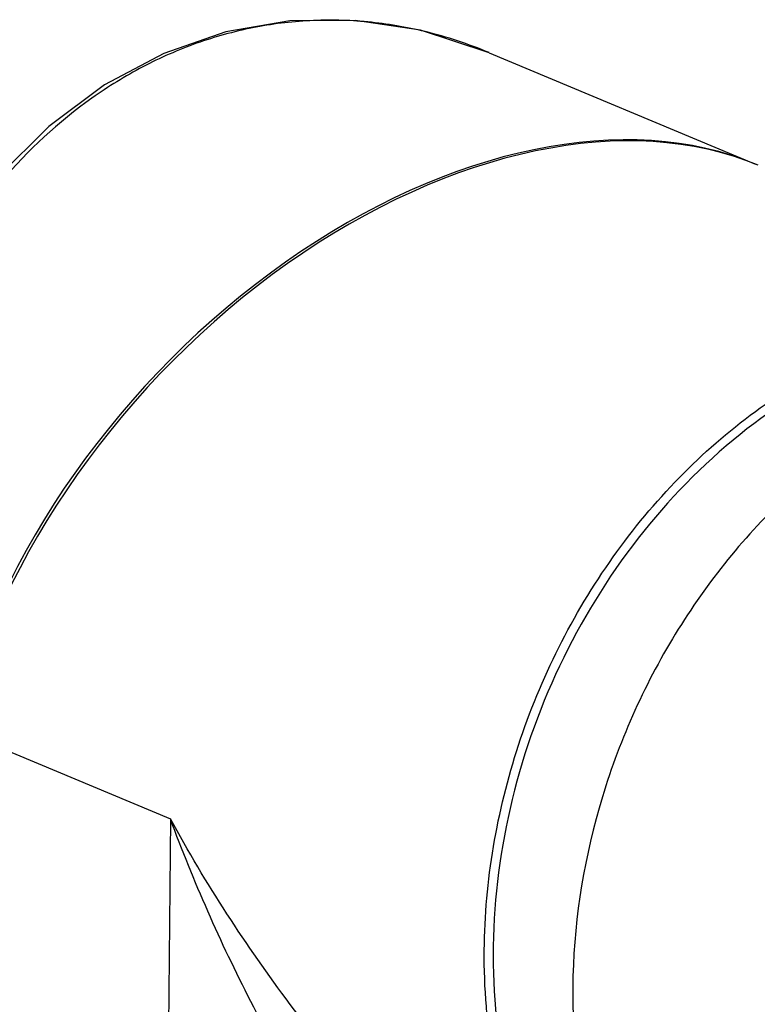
# Model space of a CAD drawing. Header units: millimetres. Extents: x 12 to 2508, y 25 to 1770.
# Tile 52 of 54: x 2245 to 2294, y 1551 to 1615. Entities that reach past the tile are written whole.
import ezdxf

# ---------------------------------------------------------------- set-up
doc = ezdxf.new("R2010")
doc.units = ezdxf.units.MM
for name, color, linetype in [('COVER_S_PBL98', 7, 'Continuous'), ('HOLDER_S_PBL85', 7, 'Continuous'), ('HOLDER_S_PBL97', 7, 'Continuous'), ('MODULE_S_ABL84', 7, 'Continuous'), ('MODULE_S_ABL96', 7, 'Continuous'), ('new_view_8_VBL72', 7, 'Continuous'), ('RING_S_PBL78', 7, 'Continuous')]:
    doc.layers.add(name, color=color, linetype=linetype)

# ---------------------------------------------------------------- blocks, each defined once
blk = doc.blocks.new('RING_S_PBL78', base_point=(1301.025, 1834.686))
at = {"layer": 'RING_S_PBL78', "color": 7}
for q in [(1310.799, 1865.36), (1310.799, 1865.361)]:
    blk.add_line((1310.816, 1865.369), q, dxfattribs=at)
blk.add_arc((1321.226, 1815.673), 50.716, 96.8006, 101.83488, dxfattribs=at)
for centre, major_axis, ratio, start_param, end_param in [((1320.503, 1830.798), (42.626, 1.876), 0.834841, 1.65822, 1.763164), ((1309.537, 1835.386), (-1.797, 40.821), 0.093221, -0.75206, -0.749974)]:
    blk.add_ellipse(centre, major_axis=major_axis, ratio=ratio, start_param=start_param, end_param=end_param, dxfattribs=at)
for points, knots in [([(1315.23, 1866.952), (1314.857, 1866.849), (1313.357, 1866.406), (1311.892, 1865.848), (1310.816, 1865.369)], [0, 0, 0, 0, 0.247141, 1, 1, 1, 1]), ([(1310.799, 1865.361), (1308.027, 1864.127), (1302.681, 1860.791), (1296.001, 1853.92), (1290.856, 1845.522), (1287.598, 1836.177), (1286.449, 1826.526), (1287.345, 1818.655), (1289.187, 1812.879), (1291.068, 1808.939), (1293.433, 1805.41), (1295.328, 1803.353), (1296.337, 1802.42)], [0, 0, 0, 0, 0.12198, 0.250107, 0.382103, 0.514821, 0.644963, 0.769789, 0.829811, 0.888094, 0.944744, 1, 1, 1, 1])]:
    blk.add_open_spline(points, degree=3, knots=knots, dxfattribs=at)
blk = doc.blocks.new('HOLDER_S_PBL85', base_point=(1340.834, 1823.388))
at = {"layer": 'HOLDER_S_PBL85', "color": 7}
for points, knots in [([(1315.191, 1862.906), (1313.53, 1862.089), (1310.286, 1860.148), (1305.854, 1856.497), (1301.88, 1852.147), (1297.321, 1845.558), (1293.295, 1836.282), (1292.084, 1828.264), (1292.05, 1824.299)], [0, 0, 0, 0, 0.117748, 0.23932, 0.36412, 0.491275, 0.747729, 1, 1, 1, 1]), ([(1292.05, 1824.299), (1292.023, 1821.128), (1292.672, 1814.927), (1294.895, 1809.076), (1296.364, 1806.463)], [0, 0, 0, 0, 0.514016, 1, 1, 1, 1])]:
    blk.add_open_spline(points, degree=3, knots=knots, dxfattribs=at)
blk = doc.blocks.new('MODULE_S_ABL84', base_point=(1342.712, 1781.002))
at = {"layer": 'HOLDER_S_PBL85'}
blk.add_blockref('HOLDER_S_PBL85', (1340.834, 1823.388), dxfattribs=at)
blk = doc.blocks.new('HOLDER_S_PBL97', base_point=(1280.001, 1829.458))
at = {"layer": 'HOLDER_S_PBL97', "color": 2}
for p, q in [((1251.682, 1841.187), (1265.622, 1835.355)), ((1265.622, 1835.355), (1265.275, 1794.81))]:
    blk.add_line(p, q, dxfattribs=at)
at = {"layer": 'HOLDER_S_PBL97', "color": 7}
blk.add_ellipse((1283.042, 1846.471), major_axis=(26.28, 28.54), ratio=0.659351, start_param=0.234751, end_param=2.275384, dxfattribs=at)
for points, knots in [([(1286.238, 1826.73), (1286.277, 1831.281), (1287.858, 1840.471), (1293.064, 1850.837), (1298.884, 1857.844), (1303.872, 1862.2), (1309.336, 1865.532), (1313.259, 1867.021), (1315.231, 1867.547)], [0, 0, 0, 0, 0.255767, 0.514815, 0.642097, 0.765881, 0.885294, 1, 1, 1, 1]), ([(1296.326, 1801.69), (1294.699, 1803.125), (1291.741, 1806.491), (1288.538, 1812.544), (1286.605, 1819.416), (1286.217, 1824.264), (1286.238, 1826.73)], [0, 0, 0, 0, 0.234223, 0.478287, 0.73371, 1, 1, 1, 1])]:
    blk.add_open_spline(points, degree=3, knots=knots, dxfattribs=at)
at = {"layer": 'HOLDER_S_PBL97', "color": 2}
for points, knots in [([(1296.281, 1792.548), (1294.44, 1793.825), (1290.912, 1796.627), (1284.478, 1802.914), (1277.507, 1811.726), (1270.705, 1823.187), (1267.14, 1831.265), (1265.622, 1835.355)], [0, 0, 0, 0, 0.125929, 0.252546, 0.505083, 0.754752, 1, 1, 1, 1]), ([(1283.477, 1811.778), (1279.868, 1815.314), (1273.343, 1822.794), (1267.942, 1831.117), (1265.622, 1835.355)], [0, 0, 0, 0, 0.511183, 1, 1, 1, 1])]:
    blk.add_open_spline(points, degree=3, knots=knots, dxfattribs=at)
blk = doc.blocks.new('COVER_S_PBL98', base_point=(1273.254, 1843.819))
at = {"layer": 'COVER_S_PBL98', "color": 7}
blk.add_line((1286.562, 1885.648), (1304.059, 1878.328), dxfattribs=at)
blk.add_lwpolyline([(1286.563, 1885.648), (1282.042, 1887.115), (1277.748, 1887.768), (1273.468, 1887.729), (1269.264, 1887.005), (1265.187, 1885.604), (1261.291, 1883.534), (1257.628, 1880.81), (1254.261, 1877.467), (1251.258, 1873.57), (1248.677, 1869.222), (1246.557, 1864.547), (1244.916, 1859.675), (1243.749, 1854.721), (1243.045, 1849.771), (1242.796, 1845.067)], dxfattribs=at)
at = {"layer": 'COVER_S_PBL98', "color": 2}
blk.add_arc((1275.733, 1859.787), 28.037, 67.28042, 76.33194, dxfattribs=at)
at = {"layer": 'COVER_S_PBL98', "color": 7}
blk.add_ellipse((1282.868, 1846.544), major_axis=(26.289, 28.535), ratio=0.659161, start_param=6.515572, end_param=8.558677, dxfattribs=at)
at = {"layer": 'COVER_S_PBL98', "color": 2}
blk.add_open_spline([(1282.358, 1887.03), (1281.12, 1887.33), (1278.604, 1887.755), (1274.785, 1887.842), (1270.997, 1887.369), (1267.3, 1886.344), (1263.751, 1884.783), (1259.238, 1882.004), (1254.186, 1877.308), (1249.39, 1870.285), (1245.875, 1862.238), (1243.697, 1853.625), (1243.149, 1847.703), (1243.124, 1844.768)], degree=3, knots=[0, 0, 0, 0, 0.057825, 0.115316, 0.172752, 0.230465, 0.288806, 0.348104, 0.470332, 0.598412, 0.731489, 0.8668, 1, 1, 1, 1], dxfattribs=at)
blk = doc.blocks.new('MODULE_S_ABL96', base_point=(1273.254, 1843.819))
at = {"layer": 'COVER_S_PBL98'}
blk.add_blockref('COVER_S_PBL98', (1273.254, 1843.819), dxfattribs=at)
at = {"layer": 'HOLDER_S_PBL97'}
blk.add_blockref('HOLDER_S_PBL97', (1280.001, 1829.458), dxfattribs=at)
blk = doc.blocks.new('NEW_VIEW_8_VBL72', base_point=(1264.721, 1451.007))
at = {"layer": 'MODULE_S_ABL84'}
blk.add_blockref('MODULE_S_ABL84', (1342.712, 1781.002), dxfattribs=at)
at = {"layer": 'MODULE_S_ABL96'}
blk.add_blockref('MODULE_S_ABL96', (1273.254, 1843.819), dxfattribs=at)
at = {"layer": 'RING_S_PBL78'}
blk.add_blockref('RING_S_PBL78', (1301.025, 1834.686), dxfattribs=at)

msp = doc.modelspace()

# ---------------------------------------------------------------- block references
at = {"layer": 'new_view_8_VBL72'}
msp.add_blockref('NEW_VIEW_8_VBL72', (2254.276, 1178.429), dxfattribs=at)

doc.saveas('drawing.dxf')
